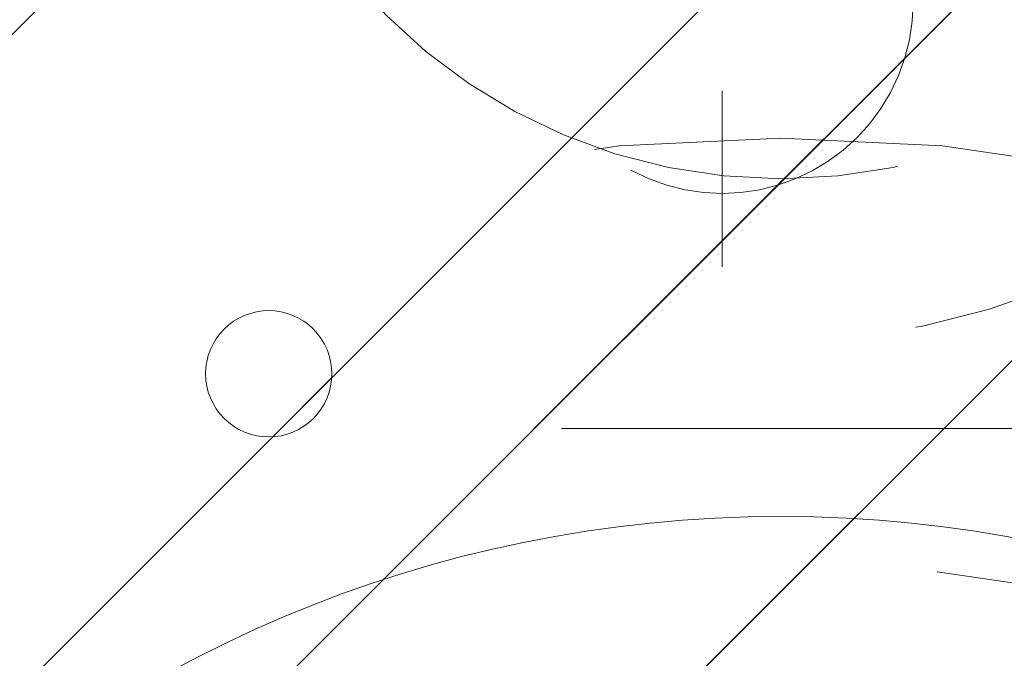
# Model space of a CAD drawing. Header units: inches. Extents: x -471 to -284, y -222 to 20.
# Tile 13 of 54: x -396.456 to -395.135, y 12.03 to 12.887. Entities that reach past the tile are written whole.
import ezdxf

# ---------------------------------------------------------------- set-up
doc = ezdxf.new("R2010")
doc.units = ezdxf.units.IN
doc.header["$LTSCALE"] = 32
doc.header["$MEASUREMENT"] = 0
doc.linetypes.add('Dash Style-1', pattern=[0.083328, 0.041656, -0.041672])
for name, color, linetype, lineweight in [('DashLine', 7, 'Dash Style-1', 13), ('DashLineFill', 7, 'Dash Style-1', 13), ('Drawing', 7, 'Continuous', 18), ('Metal-DeskStructure', 7, 'Continuous', 13), ('None', 7, 'Continuous', 18), ('SolidLine', 7, 'Continuous', 15), ('Wood_1-H', 7, 'Continuous', 13)]:
    doc.layers.add(name, color=color, linetype=linetype, lineweight=lineweight)
pattern_1 = [(45, (0, 0), (-1.61301565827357, 1.935715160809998), []), (45, (-1.0608, 1.0608), (-0.4723460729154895, 0.4167612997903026), [])]

# ---------------------------------------------------------------- blocks, each defined once
blk = doc.blocks.new('1BRPFY-Leg_Plate (2D)')
at = {"layer": 'DashLineFill', "linetype": 'Continuous', "lineweight": 13}
h = blk.add_hatch(dxfattribs=at)
h.set_pattern_fill('Steel', color=253, style=0, pattern_type=2)
h.set_pattern_definition(pattern_1)
edge = h.paths.add_edge_path()
edge.add_arc((-1.704724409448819, -1.704724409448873), 0.125984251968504, 179.9999999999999, 269.9999999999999)
edge.add_line((-1.704724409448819, -1.830708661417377), (1.704724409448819, -1.830708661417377))
edge.add_arc((1.704724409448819, -1.704724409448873), 0.125984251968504, 270.0000000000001, 360.0000000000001)
edge.add_line((1.830708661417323, -1.704724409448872), (1.830708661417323, 1.704724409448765))
edge.add_arc((1.704724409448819, 1.704724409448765), 0.1259842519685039, 0, 90)
edge.add_line((1.704724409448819, 1.830708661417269), (-1.704724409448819, 1.830708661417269))
edge.add_arc((-1.704724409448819, 1.704724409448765), 0.1259842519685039, 90, 180)
edge.add_line((-1.830708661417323, 1.704724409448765), (-1.830708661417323, -1.704724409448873))
at = {"layer": 'DashLineFill', "flags": 128}
blk.add_lwpolyline([(-1.830708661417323, -1.704724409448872, 0.414213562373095), (-1.704724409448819, -1.830708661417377), (1.704724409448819, -1.830708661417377, 0.414213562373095), (1.830708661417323, -1.704724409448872), (1.830708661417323, 1.704724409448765, 0.414213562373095), (1.704724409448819, 1.830708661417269), (-1.704724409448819, 1.830708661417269, 0.414213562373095), (-1.830708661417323, 1.704724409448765)], format="xyb", close=True, dxfattribs=at)
blk = doc.blocks.new('1BRPX8-Util_Bkt_Lg-F (2D)')
at = {"layer": 'DashLineFill', "linetype": 'Continuous', "lineweight": 13}
h = blk.add_hatch(dxfattribs=at)
h.set_pattern_fill('Steel', color=253, style=0, pattern_type=2)
h.set_pattern_definition(pattern_1)
edge = h.paths.add_edge_path()
edge.add_line((-4.468503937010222, 7.405511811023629), (-3.129921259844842, 7.405511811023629))
edge.add_line((-3.129921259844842, 7.405511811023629), (-3.129921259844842, -2.011811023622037))
edge.add_line((-3.129921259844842, -2.011811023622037), (-4.468503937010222, -2.011811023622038))
edge.add_line((-4.468503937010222, -2.011811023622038), (-4.468503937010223, -2.145669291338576))
edge.add_line((-4.468503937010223, -2.145669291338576), (-2.421259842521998, -2.145669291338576))
edge.add_line((-2.421259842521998, -2.145669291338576), (-2.421259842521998, -2.523622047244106))
edge.add_arc((-2.303149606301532, -2.523622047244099), 0.1181102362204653, 180.0000000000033, 270.0000000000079)
edge.add_line((-2.303149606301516, -2.641732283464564), (2.303149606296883, -2.641732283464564))
edge.add_arc((2.303149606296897, -2.523622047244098), 0.1181102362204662, 269.9999999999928, 359.9999999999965)
edge.add_line((2.421259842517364, -2.523622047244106), (2.421259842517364, -2.145669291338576))
edge.add_line((2.421259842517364, -2.145669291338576), (4.46850393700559, -2.145669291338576))
edge.add_line((4.46850393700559, -2.145669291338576), (4.46850393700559, -2.011811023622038))
edge.add_line((4.46850393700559, -2.011811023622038), (3.129921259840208, -2.011811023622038))
edge.add_line((3.129921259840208, -2.011811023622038), (3.129921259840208, 7.405511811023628))
edge.add_line((3.129921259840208, 7.405511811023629), (4.46850393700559, 7.405511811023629))
edge.add_line((4.46850393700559, 7.405511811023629), (4.46850393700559, 7.539370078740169))
edge.add_line((4.46850393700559, 7.539370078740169), (2.421259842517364, 7.539370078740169))
edge.add_line((2.421259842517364, 7.539370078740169), (2.421259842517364, 7.917322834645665))
edge.add_arc((2.30314960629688, 7.917322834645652), 0.1181102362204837, 6.452788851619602e-12, 89.99999999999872)
edge.add_line((2.303149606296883, 8.035433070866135), (-2.303149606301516, 8.035433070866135))
edge.add_arc((-2.303149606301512, 7.91732283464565), 0.1181102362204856, 90.00000000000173, 179.9999999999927)
edge.add_line((-2.421259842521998, 7.917322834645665), (-2.421259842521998, 7.539370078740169))
edge.add_line((-2.421259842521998, 7.539370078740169), (-4.468503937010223, 7.539370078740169))
edge.add_line((-4.468503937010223, 7.539370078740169), (-4.468503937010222, 7.405511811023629))
blk = doc.blocks.new('Slate-LegBrace (2D)')
at = {"layer": 'DashLineFill', "linetype": 'Continuous', "lineweight": 13}
h = blk.add_hatch(dxfattribs=at)
h.set_pattern_fill('Steel', color=253, style=0, pattern_type=2)
h.set_pattern_definition(pattern_1)
edge = h.paths.add_edge_path()
edge.add_line((-2.199587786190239, 0.1351515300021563), (-1.374775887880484, 0.1351515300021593))
edge.add_arc((3.636636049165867e-15, 0.01355418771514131), 1.380142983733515, 5.054592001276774, 174.9454079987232, ccw=False)
edge.add_line((1.374775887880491, 0.1351515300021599), (2.199718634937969, 0.1351515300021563))
edge.add_arc((6.542437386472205e-05, 0.01705725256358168), 2.202821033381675, 3.07312710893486, 176.9268728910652)
h = blk.add_hatch(dxfattribs=at)
h.set_pattern_fill('Steel', color=253, style=0, pattern_type=2)
h.set_pattern_definition(pattern_1)
h.paths.add_polyline_path([(-0.6866374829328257, 1.819226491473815), (-0.6949338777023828, 1.819634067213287), (-0.7031503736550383, 1.820852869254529), (-0.7112078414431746, 1.822871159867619), (-0.719028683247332, 1.825669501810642), (-0.7265375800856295, 1.829220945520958), (-0.7336622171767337, 1.833491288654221), (-0.7403339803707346, 1.83843940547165), (-0.7464886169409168, 1.844017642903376), (-0.7520668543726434, 1.850172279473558), (-0.7570149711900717, 1.856844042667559), (-0.7612853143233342, 1.863968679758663), (-0.7648367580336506, 1.871477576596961), (-0.7676350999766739, 1.879298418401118), (-0.7696533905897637, 1.887355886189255), (-0.7708721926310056, 1.89557238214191), (-0.7712797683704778, 1.903868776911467), (-0.7708721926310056, 1.912165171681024), (-0.7696533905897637, 1.92038166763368), (-0.7676350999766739, 1.928439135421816), (-0.7648367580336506, 1.936259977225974), (-0.7612853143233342, 1.943768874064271), (-0.7570149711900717, 1.950893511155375), (-0.7520668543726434, 1.957565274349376), (-0.7464886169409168, 1.963719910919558), (-0.7403339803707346, 1.969298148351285), (-0.7336622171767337, 1.974246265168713), (-0.7265375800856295, 1.978516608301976), (-0.719028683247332, 1.982068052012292), (-0.7112078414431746, 1.984866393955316), (-0.7031503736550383, 1.986884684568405), (-0.6949338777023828, 1.988103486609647), (-0.6866374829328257, 1.988511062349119), (-0.6783410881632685, 1.988103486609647), (-0.670124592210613, 1.986884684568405), (-0.6620671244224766, 1.984866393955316), (-0.6542462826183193, 1.982068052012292), (-0.6467373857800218, 1.978516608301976), (-0.6396127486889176, 1.974246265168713), (-0.6329409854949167, 1.969298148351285), (-0.6267863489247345, 1.963719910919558), (-0.6212081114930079, 1.957565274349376), (-0.6162599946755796, 1.950893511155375), (-0.6119896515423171, 1.943768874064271), (-0.6084382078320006, 1.936259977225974), (-0.6056398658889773, 1.928439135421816), (-0.6036215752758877, 1.92038166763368), (-0.6024027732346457, 1.912165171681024), (-0.6019951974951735, 1.903868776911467), (-0.6024027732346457, 1.89557238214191), (-0.6036215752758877, 1.887355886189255), (-0.6056398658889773, 1.879298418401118), (-0.6084382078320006, 1.871477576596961), (-0.6119896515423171, 1.863968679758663), (-0.6162599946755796, 1.856844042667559), (-0.6212081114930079, 1.850172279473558), (-0.6267863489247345, 1.844017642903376), (-0.6329409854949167, 1.83843940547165), (-0.6396127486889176, 1.833491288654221), (-0.6467373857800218, 1.829220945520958), (-0.6542462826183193, 1.825669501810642), (-0.6620671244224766, 1.822871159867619), (-0.670124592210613, 1.820852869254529), (-0.6783410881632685, 1.819634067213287)])
at = {"layer": 'DashLineFill', "flags": 128}
blk.add_lwpolyline([(-2.199587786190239, 0.1351515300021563), (-1.374775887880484, 0.1351515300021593, -0.9154551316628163), (1.374775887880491, 0.1351515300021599), (2.199718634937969, 0.1351515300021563, 0.9477524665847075)], format="xyb", close=True, dxfattribs=at)
blk.add_lwpolyline([(-0.6866374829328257, 1.819226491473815), (-0.6949338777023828, 1.819634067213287), (-0.7031503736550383, 1.820852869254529), (-0.7112078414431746, 1.822871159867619), (-0.719028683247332, 1.825669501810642), (-0.7265375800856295, 1.829220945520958), (-0.7336622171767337, 1.833491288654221), (-0.7403339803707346, 1.83843940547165), (-0.7464886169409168, 1.844017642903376), (-0.7520668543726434, 1.850172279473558), (-0.7570149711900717, 1.856844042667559), (-0.7612853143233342, 1.863968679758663), (-0.7648367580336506, 1.871477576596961), (-0.7676350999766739, 1.879298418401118), (-0.7696533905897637, 1.887355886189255), (-0.7708721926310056, 1.89557238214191), (-0.7712797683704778, 1.903868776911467), (-0.7708721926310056, 1.912165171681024), (-0.7696533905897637, 1.92038166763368), (-0.7676350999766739, 1.928439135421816), (-0.7648367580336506, 1.936259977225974), (-0.7612853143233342, 1.943768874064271), (-0.7570149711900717, 1.950893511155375), (-0.7520668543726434, 1.957565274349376), (-0.7464886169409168, 1.963719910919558), (-0.7403339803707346, 1.969298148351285), (-0.7336622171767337, 1.974246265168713), (-0.7265375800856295, 1.978516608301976), (-0.719028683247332, 1.982068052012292), (-0.7112078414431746, 1.984866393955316), (-0.7031503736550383, 1.986884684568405), (-0.6949338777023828, 1.988103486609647), (-0.6866374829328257, 1.988511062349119), (-0.6783410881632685, 1.988103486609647), (-0.670124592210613, 1.986884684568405), (-0.6620671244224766, 1.984866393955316), (-0.6542462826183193, 1.982068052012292), (-0.6467373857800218, 1.978516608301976), (-0.6396127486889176, 1.974246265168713), (-0.6329409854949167, 1.969298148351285), (-0.6267863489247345, 1.963719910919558), (-0.6212081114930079, 1.957565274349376), (-0.6162599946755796, 1.950893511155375), (-0.6119896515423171, 1.943768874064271), (-0.6084382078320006, 1.936259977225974), (-0.6056398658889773, 1.928439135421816), (-0.6036215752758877, 1.92038166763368), (-0.6024027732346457, 1.912165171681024), (-0.6019951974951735, 1.903868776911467), (-0.6024027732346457, 1.89557238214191), (-0.6036215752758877, 1.887355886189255), (-0.6056398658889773, 1.879298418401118), (-0.6084382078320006, 1.871477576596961), (-0.6119896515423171, 1.863968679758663), (-0.6162599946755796, 1.856844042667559), (-0.6212081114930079, 1.850172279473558), (-0.6267863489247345, 1.844017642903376), (-0.6329409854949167, 1.83843940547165), (-0.6396127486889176, 1.833491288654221), (-0.6467373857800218, 1.829220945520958), (-0.6542462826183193, 1.825669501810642), (-0.6620671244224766, 1.822871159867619), (-0.670124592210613, 1.820852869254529), (-0.6783410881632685, 1.819634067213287)], close=True, dxfattribs=at)
blk = doc.blocks.new('TLLegSleeve (2D)')
at = {"layer": 'DashLineFill', "linetype": 'Continuous', "lineweight": 13}
h = blk.add_hatch(dxfattribs=at)
h.set_pattern_fill('Steel', color=253, style=0, pattern_type=2)
h.set_pattern_definition(pattern_1)
edge = h.paths.add_edge_path()
edge.add_line((1.08267716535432, 1.402343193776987), (1.08267716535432, 2.913385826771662))
edge.add_arc((-1.707523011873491e-13, 2.913385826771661), 1.08267716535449, 4.479377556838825e-14, 180)
edge.add_line((-1.082677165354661, 2.913385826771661), (-1.08267716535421, 1.402343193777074))
edge.add_arc((-1.332267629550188e-15, 2.886579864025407e-15), 1.771653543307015, 127.6698869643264, 412.330113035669)
edge.add_line((1.08267716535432, 1.402343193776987), (1.08267716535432, 1.402343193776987))
edge = h.paths.add_edge_path()
edge.add_arc((1.665334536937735e-15, 2.91338582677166), 0.7480314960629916, 180, 360)
edge.add_arc((1.665334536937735e-15, 2.91338582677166), 0.7480314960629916, 9.54166404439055e-15, 180)
edge.add_line((-0.7480314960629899, 2.91338582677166), (-0.7480314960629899, 2.91338582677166))
edge = h.paths.add_edge_path()
edge.add_arc((-1.723066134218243e-13, 5.70119602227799e-16), 1.437007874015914, 180, 360)
edge.add_arc((-1.723066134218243e-13, 9.149983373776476e-17), 1.437007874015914, 9.541664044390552e-15, 180)
edge.add_line((-1.437007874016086, 3.308097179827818e-16), (-1.437007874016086, 3.308097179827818e-16))
at = {"layer": 'DashLine', "color": 8, "flags": 128}
for points in [[(0.9645669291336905, 2.913385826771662), (0.9599222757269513, 2.818841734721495), (0.9460330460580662, 2.725208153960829), (0.9230330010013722, 2.633386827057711), (0.8911436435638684, 2.544262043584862), (0.8506720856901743, 2.458692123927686), (0.8020080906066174, 2.37750115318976), (0.7456203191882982, 2.301471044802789), (0.6820518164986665, 2.231334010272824), (0.6119147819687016, 2.167765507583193), (0.5358846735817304, 2.111377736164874), (0.4546937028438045, 2.062713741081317), (0.3691237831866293, 2.022242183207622), (0.2799989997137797, 1.990352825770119), (0.1881776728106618, 1.967352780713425), (0.09454409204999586, 1.95346355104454), (-1.71201635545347e-13, 1.9488188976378), (-0.09454409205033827, 1.95346355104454), (-0.1881776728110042, 1.967352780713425), (-0.2799989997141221, 1.990352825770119), (-0.3691237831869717, 2.022242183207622), (-0.454693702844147, 2.062713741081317), (-0.5358846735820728, 2.111377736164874), (-0.611914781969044, 2.167765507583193), (-0.6820518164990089, 2.231334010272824), (-0.7456203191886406, 2.301471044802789), (-0.8020080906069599, 2.37750115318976), (-0.8506720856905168, 2.458692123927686), (-0.8911436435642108, 2.544262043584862), (-0.9230330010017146, 2.633386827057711), (-0.9460330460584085, 2.725208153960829), (-0.9599222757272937, 2.818841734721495), (-0.9645669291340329, 2.913385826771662), (-0.9599222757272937, 3.007929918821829), (-0.9460330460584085, 3.101563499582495), (-0.9230330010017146, 3.193384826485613), (-0.8911436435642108, 3.282509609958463), (-0.8506720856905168, 3.368079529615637), (-0.8020080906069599, 3.449270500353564), (-0.7456203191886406, 3.525300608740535), (-0.6820518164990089, 3.5954376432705), (-0.611914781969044, 3.659006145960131), (-0.5358846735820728, 3.715393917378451), (-0.454693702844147, 3.764057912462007), (-0.3691237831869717, 3.804529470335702), (-0.2799989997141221, 3.836418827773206), (-0.1881776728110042, 3.859418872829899), (-0.09454409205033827, 3.873308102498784), (-1.71201635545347e-13, 3.877952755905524), (0.09454409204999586, 3.873308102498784), (0.1881776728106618, 3.859418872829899), (0.2799989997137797, 3.836418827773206), (0.3691237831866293, 3.804529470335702), (0.4546937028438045, 3.764057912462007), (0.5358846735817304, 3.715393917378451), (0.6119147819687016, 3.659006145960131), (0.6820518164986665, 3.5954376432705), (0.7456203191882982, 3.525300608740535), (0.8020080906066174, 3.449270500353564), (0.8506720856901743, 3.368079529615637), (0.8911436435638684, 3.282509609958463), (0.9230330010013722, 3.193384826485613), (0.9460330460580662, 3.101563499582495), (0.9599222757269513, 3.007929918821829)], [(1.653543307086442, 1.118599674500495e-14), (1.645581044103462, -0.1620755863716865), (1.621770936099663, -0.3225902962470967), (1.582342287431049, -0.4799982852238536), (1.527674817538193, -0.6327836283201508), (1.45829500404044, -0.7794749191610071), (1.374871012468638, -0.9186594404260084), (1.278206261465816, -1.048996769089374), (1.169231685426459, -1.169231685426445), (1.048996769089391, -1.278206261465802), (0.918659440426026, -1.374871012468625), (0.7794749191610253, -1.458295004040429), (0.6327836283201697, -1.527674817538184), (0.4799982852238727, -1.582342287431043), (0.3225902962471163, -1.621770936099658), (0.1620755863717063, -1.645581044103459), (8.723964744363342e-15, -1.653543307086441), (-0.162075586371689, -1.645581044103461), (-0.3225902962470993, -1.621770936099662), (-0.4799982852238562, -1.582342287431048), (-0.6327836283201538, -1.527674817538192), (-0.7794749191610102, -1.458295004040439), (-0.9186594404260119, -1.374871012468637), (-1.048996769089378, -1.278206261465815), (-1.169231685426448, -1.169231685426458), (-1.278206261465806, -1.048996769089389), (-1.374871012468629, -0.9186594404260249), (-1.458295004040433, -0.7794749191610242), (-1.527674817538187, -0.6327836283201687), (-1.582342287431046, -0.4799982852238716), (-1.621770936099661, -0.3225902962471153), (-1.645581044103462, -0.1620755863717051), (-1.653543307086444, -7.741682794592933e-15), (-1.645581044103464, 0.1620755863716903), (-1.621770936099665, 0.3225902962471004), (-1.582342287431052, 0.4799982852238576), (-1.527674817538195, 0.6327836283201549), (-1.458295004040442, 0.7794749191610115), (-1.37487101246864, 0.918659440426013), (-1.278206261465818, 1.048996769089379), (-1.169231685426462, 1.169231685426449), (-1.048996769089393, 1.278206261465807), (-0.9186594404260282, 1.37487101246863), (-0.7794749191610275, 1.458295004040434), (-0.6327836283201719, 1.527674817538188), (-0.479998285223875, 1.582342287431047), (-0.3225902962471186, 1.621770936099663), (-0.1620755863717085, 1.645581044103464), (-1.096189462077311e-14, 1.653543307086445), (0.1620755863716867, 1.645581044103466), (0.3225902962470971, 1.621770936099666), (0.479998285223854, 1.582342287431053), (0.6327836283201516, 1.527674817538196), (0.7794749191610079, 1.458295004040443), (0.9186594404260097, 1.374871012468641), (1.048996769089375, 1.278206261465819), (1.169231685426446, 1.169231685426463), (1.278206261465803, 1.048996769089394), (1.374871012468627, 0.9186594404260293), (1.458295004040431, 0.7794749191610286), (1.527674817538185, 0.6327836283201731), (1.582342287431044, 0.4799982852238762), (1.621770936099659, 0.3225902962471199), (1.64558104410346, 0.1620755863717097)]]:
    blk.add_lwpolyline(points, close=True, dxfattribs=at)
at = {"layer": 'DashLineFill', "flags": 128}
blk.add_lwpolyline([(-0.7480314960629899, 2.91338582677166, 0.9999999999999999), (0.7480314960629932, 2.91338582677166, 0.9999999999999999), (-0.7480314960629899, 2.91338582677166)], format="xyb", close=True, dxfattribs=at)
blk = doc.blocks.new('Group-56')
at = {"layer": 'SolidLine', "flags": 128}
blk.add_lwpolyline([(7.34251968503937, -8.30708661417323, -0.414213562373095), (9.05511811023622, -6.594488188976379, -0.414213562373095), (10.76771653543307, -8.30708661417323, -0.414213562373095), (9.05511811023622, -10.01968503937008, -0.414213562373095)], format="xyb", close=True, dxfattribs=at)
at = {"layer": 'Wood_1-H', "color": 7}
for name in ['1BRPX8-Util_Bkt_Lg-F (2D)', 'TLLegSleeve (2D)', 'Slate-LegBrace (2D)', '1BRPFY-Leg_Plate (2D)']:
    blk.add_blockref(name, (9.05511811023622, -8.30708661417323), dxfattribs=at)
blk = doc.blocks.new('Group-65')
at = {"layer": 'DashLine'}
for p, q in [((0.0001991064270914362, 6.220472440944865), (0.0001991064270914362, 6.456692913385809)), ((-0.117911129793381, 6.102362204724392), (-0.3541316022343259, 6.102362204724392)), ((0.1183093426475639, 6.102362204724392), (0.3545298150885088, 6.102362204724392)), ((0.0001991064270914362, 5.984251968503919), (0.0001991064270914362, 5.748031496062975))]:
    blk.add_line(p, q, dxfattribs=at)
at = {"layer": 'DashLine', "flags": 128}
blk.add_lwpolyline([(-0.2557064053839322, 6.10236220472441), (-0.254474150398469, 6.127445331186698), (-0.2507892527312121, 6.152286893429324), (-0.2446871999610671, 6.17664765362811), (-0.2362267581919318, 6.200293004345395), (-0.2254894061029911, 6.22299522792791), (-0.2125785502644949, 6.244535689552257), (-0.1976185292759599, 6.264706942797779), (-0.180753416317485, 6.283314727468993), (-0.1621456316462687, 6.300179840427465), (-0.1419743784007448, 6.315139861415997), (-0.1204339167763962, 6.328050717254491), (-0.09773169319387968, 6.338788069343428), (-0.07408634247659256, 6.347248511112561), (-0.04972558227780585, 6.353350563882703), (-0.02488402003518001, 6.357035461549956), (0.0001991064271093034, 6.358267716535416), (0.02528223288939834, 6.357035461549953), (0.05012379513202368, 6.353350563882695), (0.07448455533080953, 6.34724851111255), (0.09812990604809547, 6.338788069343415), (0.1208321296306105, 6.328050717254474), (0.1423725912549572, 6.315139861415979), (0.1625438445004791, 6.300179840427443), (0.181151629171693, 6.283314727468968), (0.1980167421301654, 6.264706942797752), (0.2129767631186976, 6.244535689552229), (0.2258876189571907, 6.222995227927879), (0.2366249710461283, 6.200293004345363), (0.2450854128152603, 6.176647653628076), (0.2511874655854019, 6.152286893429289), (0.2548723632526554, 6.127445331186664), (0.2561046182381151, 6.102362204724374), (0.2548723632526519, 6.077279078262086), (0.251187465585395, 6.05243751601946), (0.24508541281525, 6.028076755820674), (0.2366249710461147, 6.004431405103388), (0.2258876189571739, 5.981729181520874), (0.2129767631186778, 5.960188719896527), (0.1980167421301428, 5.940017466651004), (0.1811516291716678, 5.921409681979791), (0.1625438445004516, 5.904544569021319), (0.1423725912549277, 5.889584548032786), (0.1208321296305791, 5.876673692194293), (0.09812990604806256, 5.865936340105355), (0.07448455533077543, 5.857475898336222), (0.05012379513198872, 5.851373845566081), (0.02528223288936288, 5.847688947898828), (0.0001991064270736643, 5.846456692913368), (-0.02488402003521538, 5.847688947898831), (-0.04972558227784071, 5.851373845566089), (-0.07408634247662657, 5.857475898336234), (-0.09773169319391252, 5.865936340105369), (-0.1204339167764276, 5.876673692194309), (-0.1419743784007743, 5.889584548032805), (-0.1621456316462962, 5.904544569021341), (-0.1807534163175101, 5.921409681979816), (-0.1976185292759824, 5.940017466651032), (-0.2125785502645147, 5.960188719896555), (-0.2254894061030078, 5.981729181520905), (-0.2362267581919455, 6.00443140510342), (-0.2446871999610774, 6.028076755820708), (-0.250789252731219, 6.052437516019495), (-0.2544741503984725, 6.07727907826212)], close=True, dxfattribs=at)
blk = doc.blocks.new('1BRPT9-Bracket (2D)')
at = {"layer": 'DashLineFill', "linetype": 'Continuous', "lineweight": 13}
h = blk.add_hatch(dxfattribs=at)
h.set_pattern_fill('Steel', color=253, style=0, pattern_type=2)
h.set_pattern_definition(pattern_1)
edge = h.paths.add_edge_path()
edge.add_arc((1.677931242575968, -8.488188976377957), 0.2519685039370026, 269.999999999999, 360.0000000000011)
edge.add_line((1.929899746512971, -8.488188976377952), (1.929899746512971, -7.480314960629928))
edge.add_line((1.929899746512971, -7.480314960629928), (2.323600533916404, -7.480314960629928))
edge.add_line((2.323600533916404, -7.480314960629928), (2.323600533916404, 7.461135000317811))
edge.add_line((2.323600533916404, 7.461135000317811), (1.929899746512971, 7.480314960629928))
edge.add_line((1.929899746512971, 7.480314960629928), (1.929899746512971, 8.488188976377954))
edge.add_arc((1.677931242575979, 8.488188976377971), 0.2519685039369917, 359.999999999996, 450.0000000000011)
edge.add_line((1.677931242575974, 8.740157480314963), (-2.32206875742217, 8.740157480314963))
edge.add_line((-2.32206875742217, 8.740157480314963), (-2.32206875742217, -8.74015748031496))
edge.add_line((-2.32206875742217, -8.74015748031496), (1.677931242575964, -8.74015748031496))
at = {"layer": 'Metal-DeskStructure', "color": 7}
blk.add_blockref('Group-65', (0, 0), dxfattribs=at)
blk = doc.blocks.new('Group-83')
at = {"layer": 'None', "color": 7}
for name, p in [('1BRPT9-Bracket (2D)', (8.976377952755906, -12.00787401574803)), ('1BRPFY-Leg_Plate (2D)', (8.976377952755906, -8.30708661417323))]:
    blk.add_blockref(name, p, dxfattribs=at)
blk = doc.blocks.new('Group-87')
at = {"layer": 'None'}
blk.add_blockref('Group-56', (0, 0), dxfattribs=at)
blk.add_blockref('Group-83', (0, 0), dxfattribs=at)
blk = doc.blocks.new('SL Credenza Desk (2D)')
at = {"layer": 'None'}
blk.add_blockref('Group-87', (0, 0), dxfattribs=at)
at = {"layer": 'Drawing', "color": 0, "flags": 1}
for tag in ['Tag', 'Catalog', 'Option1', 'Option2', 'Option3', 'Option4', 'Option5', 'Option6', 'Option7', 'Option8', 'Option9', 'Option10', 'Option11', 'Option12', 'Custom', 'FinishGroup', 'Discount', 'Item2', 'Item3', 'Item6', 'Item9', 'Item10', 'Item12', 'Item13', 'Item16', 'Item19', 'Item20', 'Item21', 'Item22', 'Item23', 'Item24', 'Item25', 'Item8', 'Item18', 'Item1', 'Item4', 'Item5', 'Item7', 'Item11', 'Item14', 'Item15', 'Item17']:
    blk.add_attdef(tag, (-44.99146332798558, 3.308073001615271), '', height=0.007086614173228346, dxfattribs=at)

msp = doc.modelspace()

# ---------------------------------------------------------------- block references
at = {"layer": 'Drawing'}
msp.add_blockref('SL Credenza Desk (2D)', (-404.4901574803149, 18.81496062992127), dxfattribs=at)

doc.saveas('drawing.dxf')
